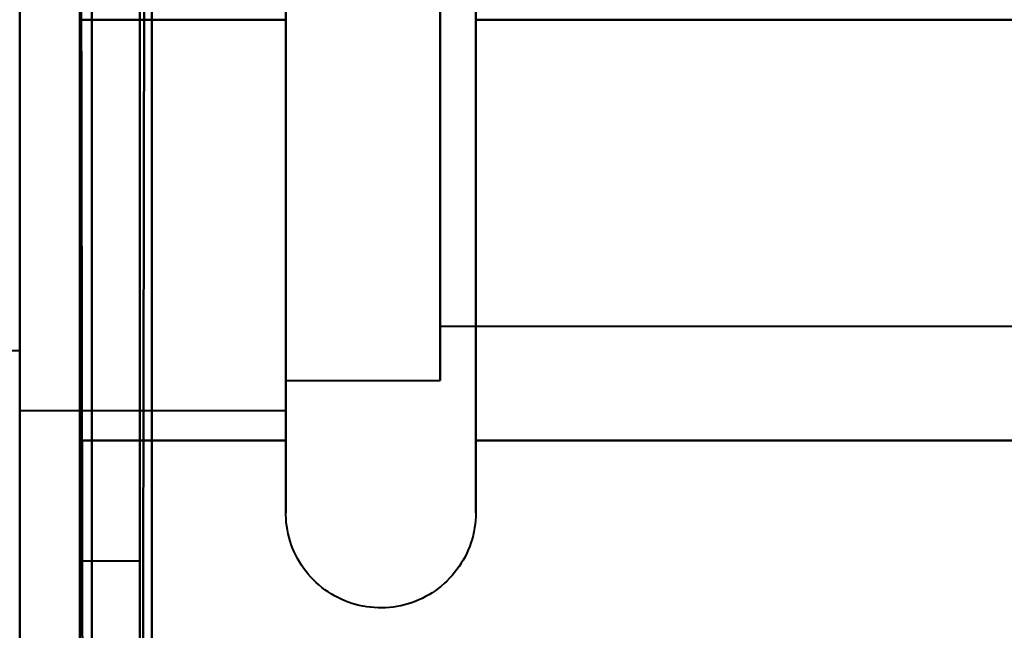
# Model space of a CAD drawing. Header units: millimetres. Extents: x -1483 to 905, y -1392 to 951.
# Tile 10 of 105: x -740 to -731.81, y -456.74 to -451.67. Entities that reach past the tile are written whole.
import ezdxf

# ---------------------------------------------------------------- set-up
doc = ezdxf.new("R2010")
doc.units = ezdxf.units.MM
doc.layers.add('G-IMPT', color=8, linetype='Continuous', lineweight=40)

# ---------------------------------------------------------------- blocks, each defined once
blk = doc.blocks.new('NEXA 2000 CALQUES_dwg-762145-Niveau de réf_')
at = {"layer": 'G-IMPT'}
for p, q in [((-739.5, -418.7152), (-739.5, -414.2152)), ((-739.5, -418.7152), (-739.5, -414.2152)), ((-739.5, -414.2152), (-739.5, -418.7152)), ((-739.5, -414.2152), (-739.5, -423.2152)), ((-739.5, -414.2152), (-739.5, -418.7152)), ((-739.5, -414.2152), (-739.5, -423.2152)), ((-739.5, -414.2152), (-739.5, -418.7152)), ((-739.5, -414.2152), (-739.5, -423.2152)), ((-739.5, -414.2152), (-739.5, -418.7152)), ((-739.5, -414.2152), (-739.5, -423.2152)), ((-739, -423.2152), (-739, -414.2152)), ((-739, -423.2152), (-739, -414.2152)), ((-739, -423.2152), (-739, -414.2152)), ((-739, -423.2152), (-739, -414.2152)), ((-739, -423.2152), (-739, -414.2152)), ((-739, -423.2152), (-739, -414.2152)), ((-739, -423.2152), (-739, -414.2152)), ((-739, -423.2152), (-739, -414.2152)), ((-739, -414.2152), (-739, -423.2152)), ((-739, -414.2152), (-739, -423.2152)), ((-739, -414.2152), (-739, -423.2152)), ((-739, -414.2152), (-739, -423.2152)), ((-739, -414.2152), (-739, -423.2152)), ((-739, -414.2152), (-739, -423.2152)), ((-739, -414.2152), (-739, -423.2152)), ((-739, -414.2152), (-739, -423.2152)), ((-737.7851, -422.8152), (-737.7851, -415.1644)), ((-736.2043, -415.1644), (-736.2043, -422.8152)), ((-740, -418.7152), (-740, -415.4652)), ((-740, -418.7152), (-740, -415.4652)), ((-740, -415.4652), (-740, -421.5297)), ((-737.7851, -415.4652), (-737.7851, -421.9652)), ((-737.7851, -415.4652), (-737.7851, -421.9652)), ((-737.7851, -415.4652), (-737.7851, -421.9652)), ((-737.7851, -415.4652), (-737.7851, -421.9652)), ((-737.7851, -415.4652), (-737.7851, -421.9652)), ((-737.7851, -415.4652), (-737.7851, -421.9652)), ((-737.7851, -415.4652), (-737.7851, -420.3402)), ((-737.7851, -415.7152), (-737.7851, -421.7152)), ((-737.7851, -415.7152), (-737.7851, -421.7152)), ((-737.7851, -421.7152), (-737.7851, -415.7152)), ((-737.7851, -421.7152), (-737.7851, -415.7152)), ((-737.7851, -415.7152), (-737.7851, -421.7152)), ((-737.7851, -415.7152), (-737.7851, -421.7152)), ((-737.7851, -421.7152), (-737.7851, -415.7152)), ((-737.7851, -421.7152), (-737.7851, -415.7152)), ((-737.7851, -415.7152), (-737.7851, -421.7152)), ((-737.7851, -415.7152), (-737.7851, -421.7152)), ((-737.7851, -421.7152), (-737.7851, -415.7152)), ((-737.7851, -421.7152), (-737.7851, -415.7152)), ((-737.7851, -415.7152), (-737.7851, -420.2152)), ((-737.7851, -420.2152), (-737.7851, -415.7152)), ((-736.5, -421.7152), (-736.5, -415.7152)), ((-736.5, -421.7152), (-736.5, -415.7152)), ((-736.5, -421.7152), (-736.5, -415.7152)), ((-736.5, -415.7152), (-736.5, -421.3132)), ((-736.5, -420.2152), (-736.5, -415.7152)), ((-740, -415.9006), (-740, -418.7152)), ((-737.7851, -421.9652), (-737.7851, -415.9006)), ((-740, -421.4652), (-740, -415.9652)), ((-740, -421.4652), (-740, -415.9652)), ((-740, -415.9652), (-740, -421.4652)), ((-740, -415.9652), (-740, -421.4652)), ((-740, -421.4652), (-740, -415.9652)), ((-740, -421.4652), (-740, -415.9652)), ((-740, -415.9652), (-740, -421.4652)), ((-740, -415.9652), (-740, -421.4652)), ((-736.5, -416.1171), (-736.5, -421.7152)), ((-736.5, -416.167), (-736.5, -420.922)), ((-736.5, -420.922), (-736.5, -416.167)), ((-736.5, -416.5083), (-736.5, -421.2634)), ((-736.5, -421.2634), (-736.5, -416.5083)), ((-737.7851, -422.2659), (-737.7851, -416.6652)), ((-736.2043, -416.6652), (-736.2043, -422.2659)), ((-737.7851, -421.5297), (-737.7851, -417.0902)), ((-737.7851, -417.0902), (-737.7851, -421.9652)), ((-737.7851, -417.2152), (-737.7851, -421.7152)), ((-737.7851, -421.7152), (-737.7851, -417.2152)), ((-736.5, -421.3132), (-736.5, -417.2152)), ((-740, -421.9652), (-740, -418.7152)), ((-740, -421.9652), (-740, -418.7152)), ((-740, -418.7152), (-740, -421.9652)), ((-740, -418.7152), (-740, -421.9652)), ((-739.5, -423.2152), (-739.5, -418.7152)), ((-739.5, -423.2152), (-739.5, -418.7152)), ((-739.5, -423.2152), (-739.5, -418.7152)), ((-739.5, -423.2152), (-739.5, -418.7152)), ((-739.5, -418.7152), (-739.5, -423.2152)), ((-739.5, -418.7152), (-739.5, -423.2152)), ((-739.5, -418.7152), (-739.5, -423.2152)), ((-739.5, -418.7152), (-739.5, -423.2152)), ((-737.7851, -422.8152), (-737.7851, -418.7152)), ((-737.7851, -422.8152), (-737.7851, -418.7152)), ((-737.7851, -422.8152), (-737.7851, -418.7152)), ((-737.7851, -421.9652), (-737.7851, -418.7152)), ((-737.7851, -421.9652), (-737.7851, -418.7152)), ((-737.7851, -421.9652), (-737.7851, -418.7152)), ((-736.5, -418.7152), (-736.5, -421.2634)), ((-736.5, -418.7152), (-736.5, -421.7152)), ((-736.5, -421.2634), (-736.5, -418.7152)), ((-736.5, -421.7152), (-736.5, -418.7152)), ((-736.5, -418.7152), (-736.5, -421.2634)), ((-736.5, -418.7152), (-736.5, -421.7152)), ((-736.5, -421.2634), (-736.5, -418.7152)), ((-736.5, -421.7152), (-736.5, -418.7152)), ((-736.5, -418.7152), (-736.5, -421.2634)), ((-736.5, -418.7152), (-736.5, -421.7152)), ((-736.5, -421.2634), (-736.5, -418.7152)), ((-736.5, -421.7152), (-736.5, -418.7152)), ((-736.2043, -418.7152), (-736.2043, -422.8152)), ((-736.2043, -418.7152), (-736.2043, -422.8152)), ((-736.2043, -418.7152), (-736.2043, -422.8152)), ((-736.5, -421.7152), (-736.5, -420.2152)), ((-736.5, -421.2634), (-724.6111, -421.2634)), ((-736.5, -421.2634), (-724.6111, -421.2634)), ((-736.5, -421.2634), (-724.6111, -421.2634)), ((-736.5, -421.2634), (-724.6111, -421.2634)), ((-745, -421.4652), (-740, -421.4652)), ((-745, -421.4652), (-740, -421.4652)), ((-737.7851, -421.7152), (-736.5, -421.7152)), ((-737.7851, -421.7152), (-736.5, -421.7152)), ((-737.7851, -421.7152), (-736.5, -421.7152)), ((-737.7851, -421.7152), (-736.5, -421.7152)), ((-740, -421.9652), (-737.7851, -421.9652)), ((-740, -421.9652), (-737.7851, -421.9652)), ((-740, -421.9652), (-737.7851, -421.9652)), ((-740, -421.9652), (-737.7851, -421.9652)), ((-739.5, -423.2152), (-739, -423.2152)), ((-739.5, -423.2152), (-739, -423.2152)), ((-739.5, -423.2152), (-739, -423.2152)), ((-739.5, -423.2152), (-739, -423.2152))]:
    blk.add_line(p, q, dxfattribs=at)
at = {"layer": 'G-IMPT', "flags": 128}
for points in [[(-738.95, -408.6), (-738.9625, -416.8375), (-738.975, -425.075), (-738.9875, -433.3125), (-739, -441.55)], [(-739, -441.55), (-738.9875, -433.3125), (-738.975, -425.075), (-738.9625, -416.8375), (-738.95, -408.6)], [(-739, -408.65), (-739, -416.875), (-739, -425.1), (-739, -433.325), (-739, -441.55)], [(-739, -441.55), (-739, -433.325), (-739, -425.1), (-739, -416.875), (-739, -408.65)], [(-738.9, -441.55), (-738.9, -433.3125), (-738.9, -425.075), (-738.9, -416.8375), (-738.9, -408.6)], [(-738.9, -408.6), (-738.9, -416.8375), (-738.9, -425.075), (-738.9, -433.3125), (-738.9, -441.55)], [(-738.9, -408.65), (-738.9, -416.875), (-738.9, -425.1), (-738.9, -433.325), (-738.9, -441.55)], [(-738.9, -441.55), (-738.9, -433.325), (-738.9, -425.1), (-738.9, -416.875), (-738.9, -408.65)], [(-740, -410.05), (-740, -415.3262), (-740, -420.6025), (-740, -425.8787), (-740, -431.155)], [(-739.5, -441.55), (-739.5, -433.675), (-739.5, -425.8), (-739.5, -417.925), (-739.5, -410.05)], [(-739.5, -410.05), (-739.5, -417.925), (-739.5, -425.8), (-739.5, -433.675), (-739.5, -441.55)], [(-739.5, -441.55), (-739.5, -433.675), (-739.5, -425.8), (-739.5, -417.925), (-739.5, -410.05)], [(-739.5, -410.05), (-739.5, -418.15), (-739.5, -426.25), (-739.5, -434.35), (-739.5, -442.45)], [(-739.5, -442.45), (-739.5, -434.35), (-739.5, -426.25), (-739.5, -418.15), (-739.5, -410.05)], [(-739.5, -410.05), (-739.5, -417.925), (-739.5, -425.8), (-739.5, -433.675), (-739.5, -441.55)], [(-739.45, -442.5), (-739.4625, -434.3875), (-739.475, -426.275), (-739.4875, -418.1625), (-739.5, -410.05)], [(-739.5, -410.05), (-739.4875, -418.1625), (-739.475, -426.275), (-739.4625, -434.3875), (-739.45, -442.5)], [(-739.4, -442.45), (-739.4, -434.35), (-739.4, -426.25), (-739.4, -418.15), (-739.4, -410.05)], [(-739.4, -410.05), (-739.4, -418.15), (-739.4, -426.25), (-739.4, -434.35), (-739.4, -442.45)], [(-739.4, -442.45), (-739.4, -434.35), (-739.4, -426.25), (-739.4, -418.15), (-739.4, -410.05)], [(-739.4, -410.05), (-739.4, -418.15), (-739.4, -426.25), (-739.4, -434.35), (-739.4, -442.45)], [(-739.4, -442.45), (-739.4, -434.35), (-739.4, -426.25), (-739.4, -418.15), (-739.4, -410.05)], [(-739.4, -410.05), (-739.4, -418.1625), (-739.4, -426.275), (-739.4, -434.3875), (-739.4, -442.5)], [(-739.4, -442.5), (-739.4, -434.3875), (-739.4, -426.275), (-739.4, -418.1625), (-739.4, -410.05)], [(-739.4, -410.05), (-739.4, -418.15), (-739.4, -426.25), (-739.4, -434.35), (-739.4, -442.45)], [(-738.9, -410.05), (-738.9, -417.925), (-738.9, -425.8), (-738.9, -433.675), (-738.9, -441.55)], [(-738.9, -441.55), (-738.9, -433.675), (-738.9, -425.8), (-738.9, -417.925), (-738.9, -410.05)], [(-738.9, -410.05), (-738.9, -417.925), (-738.9, -425.8), (-738.9, -433.675), (-738.9, -441.55)], [(-738.9, -441.55), (-738.9, -433.675), (-738.9, -425.8), (-738.9, -417.925), (-738.9, -410.05)], [(-737.7851, -422.2659), (-737.7851, -422.181), (-737.7851, -422.0907), (-737.7851, -421.9949), (-737.7851, -421.8939), (-737.7851, -421.7878), (-737.7851, -421.6768), (-737.7851, -421.561), (-737.7851, -421.4407), (-737.7851, -421.3161), (-737.7851, -421.1873), (-737.7851, -421.0545), (-737.7851, -420.918), (-737.7851, -420.7779), (-737.7851, -420.6346), (-737.7851, -420.4882), (-737.7851, -420.3389), (-737.7851, -420.1871), (-737.7851, -420.0329), (-737.7851, -419.8765), (-737.7851, -419.7184), (-737.7851, -419.5586), (-737.7851, -419.3975), (-737.7851, -419.2353), (-737.7851, -419.0722), (-737.7851, -418.9086), (-737.7851, -418.7447), (-737.7851, -418.5807)], [(-736.2043, -418.6709), (-736.2043, -418.8349), (-736.2043, -418.9987), (-736.2043, -419.162), (-736.2043, -419.3246), (-736.2043, -419.4863), (-736.2043, -419.6467), (-736.2043, -419.8056), (-736.2043, -419.9628), (-736.2043, -420.118), (-736.2043, -420.2709), (-736.2043, -420.4214), (-736.2043, -420.5691), (-736.2043, -420.7138), (-736.2043, -420.8554), (-736.2043, -420.9935), (-736.2043, -421.128), (-736.2043, -421.2586), (-736.2043, -421.3852), (-736.2043, -421.5075), (-736.2043, -421.6253), (-736.2043, -421.7385), (-736.2043, -421.8468), (-736.2043, -421.9501), (-736.2043, -422.0483), (-736.2043, -422.1411), (-736.2043, -422.2284), (-736.2043, -422.2659)], [(-737.7851, -418.6856), (-737.7851, -418.8496), (-737.7851, -419.0134), (-737.7851, -419.1767), (-737.7851, -419.3392), (-737.7851, -419.5008), (-737.7851, -419.661), (-737.7851, -419.8198), (-737.7851, -419.9768), (-737.7851, -420.1318), (-737.7851, -420.2845), (-737.7851, -420.4348), (-737.7851, -420.5822), (-737.7851, -420.7267), (-737.7851, -420.868), (-737.7851, -421.0058), (-737.7851, -421.1399), (-737.7851, -421.2702), (-737.7851, -421.3964), (-737.7851, -421.5183), (-737.7851, -421.6357), (-737.7851, -421.7484), (-737.7851, -421.8563), (-737.7851, -421.9592), (-737.7851, -422.0568), (-737.7851, -422.1491), (-737.7851, -422.236), (-737.7851, -422.3172), (-737.7851, -422.3926), (-737.7851, -422.4622), (-737.7851, -422.5257), (-737.7851, -422.5832), (-737.7851, -422.6345), (-737.7851, -422.6795), (-737.7851, -422.7181), (-737.7851, -422.7504), (-737.7851, -422.7762), (-737.7851, -422.7955), (-737.7851, -422.8083), (-737.7851, -422.8145), (-737.7851, -422.8152)], [(-736.2043, -422.8152), (-736.2043, -422.8119), (-736.2043, -422.802), (-736.2043, -422.7857), (-736.2043, -422.7628), (-736.2043, -422.7334), (-736.2043, -422.6976), (-736.2043, -422.6555), (-736.2043, -422.607), (-736.2043, -422.5523), (-736.2043, -422.4915), (-736.2043, -422.4246), (-736.2043, -422.3518), (-736.2043, -422.2732), (-736.2043, -422.1889), (-736.2043, -422.099), (-736.2043, -422.0037), (-736.2043, -421.9032), (-736.2043, -421.7976), (-736.2043, -421.687), (-736.2043, -421.5716), (-736.2043, -421.4517), (-736.2043, -421.3275), (-736.2043, -421.199), (-736.2043, -421.0666), (-736.2043, -420.9304), (-736.2043, -420.7907), (-736.2043, -420.6476), (-736.2043, -420.5014), (-736.2043, -420.3524), (-736.2043, -420.2008), (-736.2043, -420.0468), (-736.2043, -419.8907), (-736.2043, -419.7327), (-736.2043, -419.573), (-736.2043, -419.412), (-736.2043, -419.2499), (-736.2043, -419.0869), (-736.2043, -418.9233), (-736.2043, -418.7594), (-736.2043, -418.5954)], [(-739.5, -418.7152), (-739.5, -417.8402), (-739.5, -416.9652), (-739.5, -416.0902), (-739.5, -415.2152)], [(-739.5, -415.2152), (-739.5, -416.0902), (-739.5, -416.9652), (-739.5, -417.8402), (-739.5, -418.7152)], [(-739.5, -418.7152), (-739.5, -417.8402), (-739.5, -416.9652), (-739.5, -416.0902), (-739.5, -415.2152)], [(-739.5, -415.2152), (-739.5, -416.0902), (-739.5, -416.9652), (-739.5, -417.8402), (-739.5, -418.7152)], [(-737.7851, -415.2152), (-737.7851, -416.0902), (-737.7851, -416.9652), (-737.7851, -417.8402), (-737.7851, -418.7152)], [(-737.7851, -418.7152), (-737.7851, -417.8402), (-737.7851, -416.9652), (-737.7851, -416.0902), (-737.7851, -415.2152)], [(-736.2043, -418.7152), (-736.2043, -417.8402), (-736.2043, -416.9652), (-736.2043, -416.0902), (-736.2043, -415.2152)], [(-736.2043, -415.2152), (-736.2043, -416.0902), (-736.2043, -416.9652), (-736.2043, -417.8402), (-736.2043, -418.7152)], [(-740, -416.0152), (-740, -419.0152), (-740, -422.0152), (-740, -425.0152), (-740, -428.0152)], [(-740, -428.0152), (-740, -425.0152), (-740, -422.0152), (-740, -419.0152), (-740, -416.0152)], [(-739.5, -418.7152), (-739.5, -419.5902), (-739.5, -420.4652), (-739.5, -421.3402), (-739.5, -422.2152)], [(-739.5, -422.2152), (-739.5, -421.3402), (-739.5, -420.4652), (-739.5, -419.5902), (-739.5, -418.7152)], [(-739.5, -418.7152), (-739.5, -419.5902), (-739.5, -420.4652), (-739.5, -421.3402), (-739.5, -422.2152)], [(-739.5, -422.2152), (-739.5, -421.3402), (-739.5, -420.4652), (-739.5, -419.5902), (-739.5, -418.7152)], [(-739.5, -418.7152), (-739.5, -419.5902), (-739.5, -420.4652), (-739.5, -421.3402), (-739.5, -422.2152)], [(-739.5, -422.2152), (-739.5, -421.3402), (-739.5, -420.4652), (-739.5, -419.5902), (-739.5, -418.7152)], [(-737.7851, -418.7152), (-738.2139, -418.7152), (-738.6426, -418.7152), (-739.0713, -418.7152), (-739.5, -418.7152)], [(-739.5, -418.7152), (-739.0713, -418.7152), (-738.6426, -418.7152), (-738.2139, -418.7152), (-737.7851, -418.7152)], [(-737.7851, -418.7152), (-738.2139, -418.7152), (-738.6426, -418.7152), (-739.0713, -418.7152), (-739.5, -418.7152)], [(-739.5, -418.7152), (-739.5, -419.5902), (-739.5, -420.4652), (-739.5, -421.3402), (-739.5, -422.2152)], [(-739.5, -422.2152), (-739.5, -421.3402), (-739.5, -420.4652), (-739.5, -419.5902), (-739.5, -418.7152)], [(-739.5, -418.7152), (-739.0713, -418.7152), (-738.6426, -418.7152), (-738.2139, -418.7152), (-737.7851, -418.7152)], [(-739.5, -418.7152), (-739.5, -419.5902), (-739.5, -420.4652), (-739.5, -421.3402), (-739.5, -422.2152)], [(-739.5, -422.2152), (-739.5, -421.3402), (-739.5, -420.4652), (-739.5, -419.5902), (-739.5, -418.7152)], [(-739.5, -418.7152), (-739.5, -419.5902), (-739.5, -420.4652), (-739.5, -421.3402), (-739.5, -422.2152)], [(-739.5, -422.2152), (-739.5, -421.3402), (-739.5, -420.4652), (-739.5, -419.5902), (-739.5, -418.7152)], [(-739.5, -418.7152), (-739.5, -419.5902), (-739.5, -420.4652), (-739.5, -421.3402), (-739.5, -422.2152)], [(-739.5, -422.2152), (-739.5, -421.3402), (-739.5, -420.4652), (-739.5, -419.5902), (-739.5, -418.7152)], [(-739.5, -418.7152), (-739.5, -419.5902), (-739.5, -420.4652), (-739.5, -421.3402), (-739.5, -422.2152)], [(-739.5, -422.2152), (-739.5, -421.3402), (-739.5, -420.4652), (-739.5, -419.5902), (-739.5, -418.7152)], [(-737.7851, -422.8152), (-737.7851, -422.8119), (-737.7851, -422.802), (-737.7851, -422.7857), (-737.7851, -422.7628), (-737.7851, -422.7334), (-737.7851, -422.6976), (-737.7851, -422.6555), (-737.7851, -422.607), (-737.7851, -422.5523), (-737.7851, -422.4915), (-737.7851, -422.4246), (-737.7851, -422.3518), (-737.7851, -422.2732), (-737.7851, -422.1889), (-737.7851, -422.099), (-737.7851, -422.0037), (-737.7851, -421.9032), (-737.7851, -421.7976), (-737.7851, -421.687), (-737.7851, -421.5716), (-737.7851, -421.4517), (-737.7851, -421.3275), (-737.7851, -421.199), (-737.7851, -421.0666), (-737.7851, -420.9304), (-737.7851, -420.7907), (-737.7851, -420.6476), (-737.7851, -420.5014), (-737.7851, -420.3524), (-737.7851, -420.2008), (-737.7851, -420.0468), (-737.7851, -419.8907), (-737.7851, -419.7327), (-737.7851, -419.573), (-737.7851, -419.412), (-737.7851, -419.2499), (-737.7851, -419.0869), (-737.7851, -418.9233), (-737.7851, -418.7594), (-737.7851, -418.7152)], [(-737.7851, -418.7152), (-737.7851, -418.8791), (-737.7851, -419.0428), (-737.7851, -419.206), (-737.7851, -419.3684), (-737.7851, -419.5297), (-737.7851, -419.6897), (-737.7851, -419.8482), (-737.7851, -420.0049), (-737.7851, -420.1595), (-737.7851, -420.3118), (-737.7851, -420.4615), (-737.7851, -420.6084), (-737.7851, -420.7524), (-737.7851, -420.893), (-737.7851, -421.0302), (-737.7851, -421.1637), (-737.7851, -421.2932), (-737.7851, -421.4186), (-737.7851, -421.5397), (-737.7851, -421.6563), (-737.7851, -421.7682), (-737.7851, -421.8752), (-737.7851, -421.9771), (-737.7851, -422.0738), (-737.7851, -422.1652), (-737.7851, -422.251), (-737.7851, -422.3312), (-737.7851, -422.4056), (-737.7851, -422.474), (-737.7851, -422.5365), (-737.7851, -422.5929), (-737.7851, -422.643), (-737.7851, -422.6869), (-737.7851, -422.7244), (-737.7851, -422.7555), (-737.7851, -422.7801), (-737.7851, -422.7983), (-737.7851, -422.8099), (-737.7851, -422.8149)], [(-737.7851, -422.8152), (-737.7851, -422.8119), (-737.7851, -422.802), (-737.7851, -422.7857), (-737.7851, -422.7628), (-737.7851, -422.7334), (-737.7851, -422.6976), (-737.7851, -422.6555), (-737.7851, -422.607), (-737.7851, -422.5523), (-737.7851, -422.4915), (-737.7851, -422.4246), (-737.7851, -422.3518), (-737.7851, -422.2732), (-737.7851, -422.1889), (-737.7851, -422.099), (-737.7851, -422.0037), (-737.7851, -421.9032), (-737.7851, -421.7976), (-737.7851, -421.687), (-737.7851, -421.5716), (-737.7851, -421.4517), (-737.7851, -421.3275), (-737.7851, -421.199), (-737.7851, -421.0666), (-737.7851, -420.9304), (-737.7851, -420.7907), (-737.7851, -420.6476), (-737.7851, -420.5014), (-737.7851, -420.3524), (-737.7851, -420.2008), (-737.7851, -420.0468), (-737.7851, -419.8907), (-737.7851, -419.7327), (-737.7851, -419.573), (-737.7851, -419.412), (-737.7851, -419.2499), (-737.7851, -419.0869), (-737.7851, -418.9233), (-737.7851, -418.7594), (-737.7851, -418.7152)], [(-737.7851, -418.7152), (-737.7851, -418.8791), (-737.7851, -419.0428), (-737.7851, -419.206), (-737.7851, -419.3684), (-737.7851, -419.5297), (-737.7851, -419.6897), (-737.7851, -419.8482), (-737.7851, -420.0049), (-737.7851, -420.1595), (-737.7851, -420.3118), (-737.7851, -420.4615), (-737.7851, -420.6084), (-737.7851, -420.7524), (-737.7851, -420.893), (-737.7851, -421.0302), (-737.7851, -421.1637), (-737.7851, -421.2932), (-737.7851, -421.4186), (-737.7851, -421.5397), (-737.7851, -421.6563), (-737.7851, -421.7682), (-737.7851, -421.8752), (-737.7851, -421.9771), (-737.7851, -422.0738), (-737.7851, -422.1652), (-737.7851, -422.251), (-737.7851, -422.3312), (-737.7851, -422.4056), (-737.7851, -422.474), (-737.7851, -422.5365), (-737.7851, -422.5929), (-737.7851, -422.643), (-737.7851, -422.6869), (-737.7851, -422.7244), (-737.7851, -422.7555), (-737.7851, -422.7801), (-737.7851, -422.7983), (-737.7851, -422.8099), (-737.7851, -422.8149)], [(-737.7851, -422.8152), (-737.7851, -422.8119), (-737.7851, -422.802), (-737.7851, -422.7857), (-737.7851, -422.7628), (-737.7851, -422.7334), (-737.7851, -422.6976), (-737.7851, -422.6555), (-737.7851, -422.607), (-737.7851, -422.5523), (-737.7851, -422.4915), (-737.7851, -422.4246), (-737.7851, -422.3518), (-737.7851, -422.2732), (-737.7851, -422.1889), (-737.7851, -422.099), (-737.7851, -422.0037), (-737.7851, -421.9032), (-737.7851, -421.7976), (-737.7851, -421.687), (-737.7851, -421.5716), (-737.7851, -421.4517), (-737.7851, -421.3275), (-737.7851, -421.199), (-737.7851, -421.0666), (-737.7851, -420.9304), (-737.7851, -420.7907), (-737.7851, -420.6476), (-737.7851, -420.5014), (-737.7851, -420.3524), (-737.7851, -420.2008), (-737.7851, -420.0468), (-737.7851, -419.8907), (-737.7851, -419.7327), (-737.7851, -419.573), (-737.7851, -419.412), (-737.7851, -419.2499), (-737.7851, -419.0869), (-737.7851, -418.9233), (-737.7851, -418.7594), (-737.7851, -418.7152)], [(-737.7851, -418.7152), (-737.7851, -418.8791), (-737.7851, -419.0428), (-737.7851, -419.206), (-737.7851, -419.3684), (-737.7851, -419.5297), (-737.7851, -419.6897), (-737.7851, -419.8482), (-737.7851, -420.0049), (-737.7851, -420.1595), (-737.7851, -420.3118), (-737.7851, -420.4615), (-737.7851, -420.6084), (-737.7851, -420.7524), (-737.7851, -420.893), (-737.7851, -421.0302), (-737.7851, -421.1637), (-737.7851, -421.2932), (-737.7851, -421.4186), (-737.7851, -421.5397), (-737.7851, -421.6563), (-737.7851, -421.7682), (-737.7851, -421.8752), (-737.7851, -421.9771), (-737.7851, -422.0738), (-737.7851, -422.1652), (-737.7851, -422.251), (-737.7851, -422.3312), (-737.7851, -422.4056), (-737.7851, -422.474), (-737.7851, -422.5365), (-737.7851, -422.5929), (-737.7851, -422.643), (-737.7851, -422.6869), (-737.7851, -422.7244), (-737.7851, -422.7555), (-737.7851, -422.7801), (-737.7851, -422.7983), (-737.7851, -422.8099), (-737.7851, -422.8149)], [(-737.7851, -422.2152), (-737.7851, -421.3402), (-737.7851, -420.4652), (-737.7851, -419.5902), (-737.7851, -418.7152)], [(-737.7851, -418.7152), (-737.7851, -419.5902), (-737.7851, -420.4652), (-737.7851, -421.3402), (-737.7851, -422.2152)], [(-737.7851, -422.2152), (-737.7851, -421.3402), (-737.7851, -420.4652), (-737.7851, -419.5902), (-737.7851, -418.7152)], [(-737.7851, -418.7152), (-737.7851, -419.5902), (-737.7851, -420.4652), (-737.7851, -421.3402), (-737.7851, -422.2152)], [(-737.7851, -422.2152), (-737.7851, -421.3402), (-737.7851, -420.4652), (-737.7851, -419.5902), (-737.7851, -418.7152)], [(-737.7851, -418.7152), (-737.7851, -419.5902), (-737.7851, -420.4652), (-737.7851, -421.3402), (-737.7851, -422.2152)], [(-737.7851, -422.2152), (-737.7851, -421.3402), (-737.7851, -420.4652), (-737.7851, -419.5902), (-737.7851, -418.7152)], [(-737.7851, -418.7152), (-737.7851, -419.5902), (-737.7851, -420.4652), (-737.7851, -421.3402), (-737.7851, -422.2152)], [(-736.2043, -422.8152), (-736.2043, -422.8119), (-736.2043, -422.802), (-736.2043, -422.7857), (-736.2043, -422.7628), (-736.2043, -422.7334), (-736.2043, -422.6976), (-736.2043, -422.6555), (-736.2043, -422.607), (-736.2043, -422.5523), (-736.2043, -422.4915), (-736.2043, -422.4246), (-736.2043, -422.3518), (-736.2043, -422.2732), (-736.2043, -422.1889), (-736.2043, -422.099), (-736.2043, -422.0037), (-736.2043, -421.9032), (-736.2043, -421.7976), (-736.2043, -421.687), (-736.2043, -421.5716), (-736.2043, -421.4517), (-736.2043, -421.3275), (-736.2043, -421.199), (-736.2043, -421.0666), (-736.2043, -420.9304), (-736.2043, -420.7907), (-736.2043, -420.6476), (-736.2043, -420.5014), (-736.2043, -420.3524), (-736.2043, -420.2008), (-736.2043, -420.0468), (-736.2043, -419.8907), (-736.2043, -419.7327), (-736.2043, -419.573), (-736.2043, -419.412), (-736.2043, -419.2499), (-736.2043, -419.0869), (-736.2043, -418.9233), (-736.2043, -418.7594), (-736.2043, -418.7152)], [(-736.2043, -418.7152), (-736.2043, -418.8791), (-736.2043, -419.0428), (-736.2043, -419.206), (-736.2043, -419.3684), (-736.2043, -419.5297), (-736.2043, -419.6897), (-736.2043, -419.8482), (-736.2043, -420.0049), (-736.2043, -420.1595), (-736.2043, -420.3118), (-736.2043, -420.4615), (-736.2043, -420.6084), (-736.2043, -420.7524), (-736.2043, -420.893), (-736.2043, -421.0302), (-736.2043, -421.1637), (-736.2043, -421.2932), (-736.2043, -421.4186), (-736.2043, -421.5397), (-736.2043, -421.6563), (-736.2043, -421.7682), (-736.2043, -421.8752), (-736.2043, -421.9771), (-736.2043, -422.0738), (-736.2043, -422.1652), (-736.2043, -422.251), (-736.2043, -422.3312), (-736.2043, -422.4056), (-736.2043, -422.474), (-736.2043, -422.5365), (-736.2043, -422.5929), (-736.2043, -422.643), (-736.2043, -422.6869), (-736.2043, -422.7244), (-736.2043, -422.7555), (-736.2043, -422.7801), (-736.2043, -422.7983), (-736.2043, -422.8099), (-736.2043, -422.8149)], [(-736.2043, -422.8152), (-736.2043, -422.8119), (-736.2043, -422.802), (-736.2043, -422.7857), (-736.2043, -422.7628), (-736.2043, -422.7334), (-736.2043, -422.6976), (-736.2043, -422.6555), (-736.2043, -422.607), (-736.2043, -422.5523), (-736.2043, -422.4915), (-736.2043, -422.4246), (-736.2043, -422.3518), (-736.2043, -422.2732), (-736.2043, -422.1889), (-736.2043, -422.099), (-736.2043, -422.0037), (-736.2043, -421.9032), (-736.2043, -421.7976), (-736.2043, -421.687), (-736.2043, -421.5716), (-736.2043, -421.4517), (-736.2043, -421.3275), (-736.2043, -421.199), (-736.2043, -421.0666), (-736.2043, -420.9304), (-736.2043, -420.7907), (-736.2043, -420.6476), (-736.2043, -420.5014), (-736.2043, -420.3524), (-736.2043, -420.2008), (-736.2043, -420.0468), (-736.2043, -419.8907), (-736.2043, -419.7327), (-736.2043, -419.573), (-736.2043, -419.412), (-736.2043, -419.2499), (-736.2043, -419.0869), (-736.2043, -418.9233), (-736.2043, -418.7594), (-736.2043, -418.7152)], [(-736.2043, -418.7152), (-736.2043, -418.8791), (-736.2043, -419.0428), (-736.2043, -419.206), (-736.2043, -419.3684), (-736.2043, -419.5297), (-736.2043, -419.6897), (-736.2043, -419.8482), (-736.2043, -420.0049), (-736.2043, -420.1595), (-736.2043, -420.3118), (-736.2043, -420.4615), (-736.2043, -420.6084), (-736.2043, -420.7524), (-736.2043, -420.893), (-736.2043, -421.0302), (-736.2043, -421.1637), (-736.2043, -421.2932), (-736.2043, -421.4186), (-736.2043, -421.5397), (-736.2043, -421.6563), (-736.2043, -421.7682), (-736.2043, -421.8752), (-736.2043, -421.9771), (-736.2043, -422.0738), (-736.2043, -422.1652), (-736.2043, -422.251), (-736.2043, -422.3312), (-736.2043, -422.4056), (-736.2043, -422.474), (-736.2043, -422.5365), (-736.2043, -422.5929), (-736.2043, -422.643), (-736.2043, -422.6869), (-736.2043, -422.7244), (-736.2043, -422.7555), (-736.2043, -422.7801), (-736.2043, -422.7983), (-736.2043, -422.8099), (-736.2043, -422.8149)], [(-736.2043, -422.8152), (-736.2043, -422.8119), (-736.2043, -422.802), (-736.2043, -422.7857), (-736.2043, -422.7628), (-736.2043, -422.7334), (-736.2043, -422.6976), (-736.2043, -422.6555), (-736.2043, -422.607), (-736.2043, -422.5523), (-736.2043, -422.4915), (-736.2043, -422.4246), (-736.2043, -422.3518), (-736.2043, -422.2732), (-736.2043, -422.1889), (-736.2043, -422.099), (-736.2043, -422.0037), (-736.2043, -421.9032), (-736.2043, -421.7976), (-736.2043, -421.687), (-736.2043, -421.5716), (-736.2043, -421.4517), (-736.2043, -421.3275), (-736.2043, -421.199), (-736.2043, -421.0666), (-736.2043, -420.9304), (-736.2043, -420.7907), (-736.2043, -420.6476), (-736.2043, -420.5014), (-736.2043, -420.3524), (-736.2043, -420.2008), (-736.2043, -420.0468), (-736.2043, -419.8907), (-736.2043, -419.7327), (-736.2043, -419.573), (-736.2043, -419.412), (-736.2043, -419.2499), (-736.2043, -419.0869), (-736.2043, -418.9233), (-736.2043, -418.7594), (-736.2043, -418.7152)], [(-736.2043, -418.7152), (-736.2043, -418.8791), (-736.2043, -419.0428), (-736.2043, -419.206), (-736.2043, -419.3684), (-736.2043, -419.5297), (-736.2043, -419.6897), (-736.2043, -419.8482), (-736.2043, -420.0049), (-736.2043, -420.1595), (-736.2043, -420.3118), (-736.2043, -420.4615), (-736.2043, -420.6084), (-736.2043, -420.7524), (-736.2043, -420.893), (-736.2043, -421.0302), (-736.2043, -421.1637), (-736.2043, -421.2932), (-736.2043, -421.4186), (-736.2043, -421.5397), (-736.2043, -421.6563), (-736.2043, -421.7682), (-736.2043, -421.8752), (-736.2043, -421.9771), (-736.2043, -422.0738), (-736.2043, -422.1652), (-736.2043, -422.251), (-736.2043, -422.3312), (-736.2043, -422.4056), (-736.2043, -422.474), (-736.2043, -422.5365), (-736.2043, -422.5929), (-736.2043, -422.643), (-736.2043, -422.6869), (-736.2043, -422.7244), (-736.2043, -422.7555), (-736.2043, -422.7801), (-736.2043, -422.7983), (-736.2043, -422.8099), (-736.2043, -422.8149)], [(-736.2043, -422.2152), (-736.2043, -421.3402), (-736.2043, -420.4652), (-736.2043, -419.5902), (-736.2043, -418.7152)], [(-736.2043, -418.7152), (-736.2043, -419.5902), (-736.2043, -420.4652), (-736.2043, -421.3402), (-736.2043, -422.2152)], [(-736.2043, -422.2152), (-736.2043, -421.3402), (-736.2043, -420.4652), (-736.2043, -419.5902), (-736.2043, -418.7152)], [(-736.2043, -418.7152), (-736.2043, -419.5902), (-736.2043, -420.4652), (-736.2043, -421.3402), (-736.2043, -422.2152)], [(-736.2043, -422.2152), (-736.2043, -421.3402), (-736.2043, -420.4652), (-736.2043, -419.5902), (-736.2043, -418.7152)], [(-736.2043, -418.7152), (-736.2043, -419.5902), (-736.2043, -420.4652), (-736.2043, -421.3402), (-736.2043, -422.2152)], [(-736.2043, -422.2152), (-736.2043, -421.3402), (-736.2043, -420.4652), (-736.2043, -419.5902), (-736.2043, -418.7152)], [(-736.2043, -418.7152), (-733.7043, -418.7152), (-731.2043, -418.7152), (-728.7043, -418.7152), (-726.2043, -418.7152)], [(-726.2043, -418.7152), (-728.7043, -418.7152), (-731.2043, -418.7152), (-733.7043, -418.7152), (-736.2043, -418.7152)], [(-736.2043, -418.7152), (-733.7043, -418.7152), (-731.2043, -418.7152), (-728.7043, -418.7152), (-726.2043, -418.7152)], [(-726.2043, -418.7152), (-728.7043, -418.7152), (-731.2043, -418.7152), (-733.7043, -418.7152), (-736.2043, -418.7152)], [(-736.2043, -418.7152), (-736.2043, -419.5902), (-736.2043, -420.4652), (-736.2043, -421.3402), (-736.2043, -422.2152)], [(-739.5, -422.2152), (-739.0713, -422.2152), (-738.6426, -422.2152), (-738.2139, -422.2152), (-737.7851, -422.2152)], [(-737.7851, -422.2152), (-738.2139, -422.2152), (-738.6426, -422.2152), (-739.0713, -422.2152), (-739.5, -422.2152)], [(-739.5, -422.2152), (-739.0713, -422.2152), (-738.6426, -422.2152), (-738.2139, -422.2152), (-737.7851, -422.2152)], [(-737.7851, -422.2152), (-738.2139, -422.2152), (-738.6426, -422.2152), (-739.0713, -422.2152), (-739.5, -422.2152)], [(-739.5, -422.2152), (-739.0713, -422.2152), (-738.6426, -422.2152), (-738.2139, -422.2152), (-737.7851, -422.2152)], [(-737.7851, -422.2152), (-738.2139, -422.2152), (-738.6426, -422.2152), (-739.0713, -422.2152), (-739.5, -422.2152)], [(-739.5, -422.2152), (-739.0713, -422.2152), (-738.6426, -422.2152), (-738.2139, -422.2152), (-737.7851, -422.2152)], [(-737.7851, -422.2152), (-738.2139, -422.2152), (-738.6426, -422.2152), (-739.0713, -422.2152), (-739.5, -422.2152)], [(-739.5, -422.2152), (-739.0713, -422.2152), (-738.6426, -422.2152), (-738.2139, -422.2152), (-737.7851, -422.2152)], [(-737.7851, -422.2152), (-738.2139, -422.2152), (-738.6426, -422.2152), (-739.0713, -422.2152), (-739.5, -422.2152)], [(-739.5, -422.2152), (-739.0713, -422.2152), (-738.6426, -422.2152), (-738.2139, -422.2152), (-737.7851, -422.2152)], [(-737.7851, -422.2152), (-738.2139, -422.2152), (-738.6426, -422.2152), (-739.0713, -422.2152), (-739.5, -422.2152)], [(-739.5, -422.2152), (-739.0713, -422.2152), (-738.6426, -422.2152), (-738.2139, -422.2152), (-737.7851, -422.2152)], [(-737.7851, -422.2152), (-738.2139, -422.2152), (-738.6426, -422.2152), (-739.0713, -422.2152), (-739.5, -422.2152)], [(-739.5, -422.2152), (-739.0713, -422.2152), (-738.6426, -422.2152), (-738.2139, -422.2152), (-737.7851, -422.2152)], [(-737.7851, -422.2152), (-738.2139, -422.2152), (-738.6426, -422.2152), (-739.0713, -422.2152), (-739.5, -422.2152)], [(-726.2043, -422.2152), (-728.7043, -422.2152), (-731.2043, -422.2152), (-733.7043, -422.2152), (-736.2043, -422.2152)], [(-736.2043, -422.2152), (-733.7043, -422.2152), (-731.2043, -422.2152), (-728.7043, -422.2152), (-726.2043, -422.2152)], [(-726.2043, -422.2152), (-728.7043, -422.2152), (-731.2043, -422.2152), (-733.7043, -422.2152), (-736.2043, -422.2152)], [(-736.2043, -422.2152), (-733.7043, -422.2152), (-731.2043, -422.2152), (-728.7043, -422.2152), (-726.2043, -422.2152)], [(-726.2043, -422.2152), (-728.7043, -422.2152), (-731.2043, -422.2152), (-733.7043, -422.2152), (-736.2043, -422.2152)], [(-736.2043, -422.2152), (-733.7043, -422.2152), (-731.2043, -422.2152), (-728.7043, -422.2152), (-726.2043, -422.2152)], [(-726.2043, -422.2152), (-728.7043, -422.2152), (-731.2043, -422.2152), (-733.7043, -422.2152), (-736.2043, -422.2152)], [(-736.2043, -422.2152), (-733.7043, -422.2152), (-731.2043, -422.2152), (-728.7043, -422.2152), (-726.2043, -422.2152)], [(-726.2043, -422.2152), (-728.7043, -422.2152), (-731.2043, -422.2152), (-733.7043, -422.2152), (-736.2043, -422.2152)], [(-736.2043, -422.2152), (-733.7043, -422.2152), (-731.2043, -422.2152), (-728.7043, -422.2152), (-726.2043, -422.2152)], [(-726.2043, -422.2152), (-728.7043, -422.2152), (-731.2043, -422.2152), (-733.7043, -422.2152), (-736.2043, -422.2152)], [(-736.2043, -422.2152), (-733.7043, -422.2152), (-731.2043, -422.2152), (-728.7043, -422.2152), (-726.2043, -422.2152)], [(-726.2043, -422.2152), (-728.7043, -422.2152), (-731.2043, -422.2152), (-733.7043, -422.2152), (-736.2043, -422.2152)], [(-736.2043, -422.2152), (-733.7043, -422.2152), (-731.2043, -422.2152), (-728.7043, -422.2152), (-726.2043, -422.2152)], [(-726.2043, -422.2152), (-728.7043, -422.2152), (-731.2043, -422.2152), (-733.7043, -422.2152), (-736.2043, -422.2152)], [(-736.2043, -422.2152), (-733.7043, -422.2152), (-731.2043, -422.2152), (-728.7043, -422.2152), (-726.2043, -422.2152)], [(-737.7851, -422.8152), (-737.7851, -422.8119), (-737.7851, -422.802), (-737.7851, -422.7857), (-737.7851, -422.7628), (-737.7851, -422.7334), (-737.7851, -422.6976), (-737.7851, -422.6555), (-737.7851, -422.607), (-737.7851, -422.5523), (-737.7851, -422.4915), (-737.7851, -422.4246), (-737.7851, -422.3518), (-737.7851, -422.2732), (-737.7851, -422.2659)], [(-736.2043, -422.2659), (-736.2043, -422.345), (-736.2043, -422.4183), (-736.2043, -422.4857), (-736.2043, -422.5471), (-736.2043, -422.6024), (-736.2043, -422.6514), (-736.2043, -422.6941), (-736.2043, -422.7305), (-736.2043, -422.7604), (-736.2043, -422.7839), (-736.2043, -422.8008), (-736.2043, -422.8113), (-736.2043, -422.8151)], [(-736.2043, -422.8152), (-736.2049, -422.8468), (-736.2068, -422.8783), (-736.21, -422.9098), (-736.2144, -422.9411), (-736.22, -422.9722), (-736.2269, -423.003), (-736.2351, -423.0336), (-736.2444, -423.0638), (-736.255, -423.0936), (-736.2667, -423.123), (-736.2796, -423.1518), (-736.2936, -423.1802), (-736.3088, -423.2079), (-736.325, -423.235), (-736.3423, -423.2615), (-736.3607, -423.2872), (-736.3801, -423.3122), (-736.4005, -423.3363), (-736.4218, -423.3597), (-736.444, -423.3822), (-736.4671, -423.4037), (-736.4911, -423.4244), (-736.5159, -423.444), (-736.5414, -423.4627), (-736.5676, -423.4803), (-736.5946, -423.4968), (-736.6222, -423.5123), (-736.6503, -423.5266), (-736.6791, -423.5398), (-736.7083, -423.5519), (-736.738, -423.5627), (-736.7681, -423.5724), (-736.7985, -423.5808), (-736.8293, -423.5881), (-736.8604, -423.5941), (-736.8916, -423.5988), (-736.923, -423.6023), (-736.9546, -423.6046), (-736.9862, -423.6055), (-737.0178, -423.6052), (-737.0494, -423.6037), (-737.0809, -423.6009), (-737.1122, -423.5968), (-737.1434, -423.5915), (-737.1743, -423.5849), (-737.2049, -423.5771), (-737.2352, -423.5681), (-737.2652, -423.5579), (-737.2946, -423.5465), (-737.3236, -423.5339), (-737.3521, -423.5202), (-737.38, -423.5053), (-737.4073, -423.4893), (-737.4339, -423.4723), (-737.4599, -423.4542), (-737.4851, -423.4351), (-737.5095, -423.415), (-737.533, -423.3939), (-737.5557, -423.3719), (-737.5776, -423.3491), (-737.5984, -423.3253), (-737.6184, -423.3008), (-737.6373, -423.2754), (-737.6552, -423.2494), (-737.672, -423.2226), (-737.6878, -423.1952), (-737.7024, -423.1672), (-737.7159, -423.1386), (-737.7283, -423.1095), (-737.7395, -423.0799), (-737.7495, -423.0499), (-737.7582, -423.0196), (-737.7658, -422.9889), (-737.7721, -422.9579), (-737.7772, -422.9267), (-737.7811, -422.8953), (-737.7836, -422.8638), (-737.7849, -422.8322), (-737.7851, -422.8152)], [(-736.2043, -422.8152), (-736.2049, -422.8468), (-736.2068, -422.8783), (-736.21, -422.9098), (-736.2144, -422.9411), (-736.22, -422.9722), (-736.2269, -423.003), (-736.2351, -423.0336), (-736.2444, -423.0638), (-736.255, -423.0936), (-736.2667, -423.123), (-736.2796, -423.1518), (-736.2936, -423.1802), (-736.3088, -423.2079), (-736.325, -423.235), (-736.3423, -423.2615), (-736.3607, -423.2872), (-736.3801, -423.3122), (-736.4005, -423.3363), (-736.4218, -423.3597), (-736.444, -423.3822), (-736.4671, -423.4037), (-736.4911, -423.4244), (-736.5159, -423.444), (-736.5414, -423.4627), (-736.5676, -423.4803), (-736.5946, -423.4968), (-736.6222, -423.5123), (-736.6503, -423.5266), (-736.6791, -423.5398), (-736.7083, -423.5519), (-736.738, -423.5627), (-736.7681, -423.5724), (-736.7985, -423.5808), (-736.8293, -423.5881), (-736.8604, -423.5941), (-736.8916, -423.5988), (-736.923, -423.6023), (-736.9546, -423.6046), (-736.9862, -423.6055), (-737.0178, -423.6052), (-737.0494, -423.6037), (-737.0809, -423.6009), (-737.1122, -423.5968), (-737.1434, -423.5915), (-737.1743, -423.5849), (-737.2049, -423.5771), (-737.2352, -423.5681), (-737.2652, -423.5579), (-737.2946, -423.5465), (-737.3236, -423.5339), (-737.3521, -423.5202), (-737.38, -423.5053), (-737.4073, -423.4893), (-737.4339, -423.4723), (-737.4599, -423.4542), (-737.4851, -423.4351), (-737.5095, -423.415), (-737.533, -423.3939), (-737.5557, -423.3719), (-737.5776, -423.3491), (-737.5984, -423.3253), (-737.6184, -423.3008), (-737.6373, -423.2754), (-737.6552, -423.2494), (-737.672, -423.2226), (-737.6878, -423.1952), (-737.7024, -423.1672), (-737.7159, -423.1386), (-737.7283, -423.1095), (-737.7395, -423.0799), (-737.7495, -423.0499), (-737.7582, -423.0196), (-737.7658, -422.9889), (-737.7721, -422.9579), (-737.7772, -422.9267), (-737.7811, -422.8953), (-737.7836, -422.8638), (-737.7849, -422.8322), (-737.7851, -422.8152)], [(-736.2043, -422.8152), (-736.2049, -422.8468), (-736.2068, -422.8783), (-736.21, -422.9098), (-736.2144, -422.9411), (-736.22, -422.9722), (-736.2269, -423.003), (-736.2351, -423.0336), (-736.2444, -423.0638), (-736.255, -423.0936), (-736.2667, -423.123), (-736.2796, -423.1518), (-736.2936, -423.1802), (-736.3088, -423.2079), (-736.325, -423.235), (-736.3423, -423.2615), (-736.3607, -423.2872), (-736.3801, -423.3122), (-736.4005, -423.3363), (-736.4218, -423.3597), (-736.444, -423.3822), (-736.4671, -423.4037), (-736.4911, -423.4244), (-736.5159, -423.444), (-736.5414, -423.4627), (-736.5676, -423.4803), (-736.5946, -423.4968), (-736.6222, -423.5123), (-736.6503, -423.5266), (-736.6791, -423.5398), (-736.7083, -423.5519), (-736.738, -423.5627), (-736.7681, -423.5724), (-736.7985, -423.5808), (-736.8293, -423.5881), (-736.8604, -423.5941), (-736.8916, -423.5988), (-736.923, -423.6023), (-736.9546, -423.6046), (-736.9862, -423.6055), (-737.0178, -423.6052), (-737.0494, -423.6037), (-737.0809, -423.6009), (-737.1122, -423.5968), (-737.1434, -423.5915), (-737.1743, -423.5849), (-737.2049, -423.5771), (-737.2352, -423.5681), (-737.2652, -423.5579), (-737.2946, -423.5465), (-737.3236, -423.5339), (-737.3521, -423.5202), (-737.38, -423.5053), (-737.4073, -423.4893), (-737.4339, -423.4723), (-737.4599, -423.4542), (-737.4851, -423.4351), (-737.5095, -423.415), (-737.533, -423.3939), (-737.5557, -423.3719), (-737.5776, -423.3491), (-737.5984, -423.3253), (-737.6184, -423.3008), (-737.6373, -423.2754), (-737.6552, -423.2494), (-737.672, -423.2226), (-737.6878, -423.1952), (-737.7024, -423.1672), (-737.7159, -423.1386), (-737.7283, -423.1095), (-737.7395, -423.0799), (-737.7495, -423.0499), (-737.7582, -423.0196), (-737.7658, -422.9889), (-737.7721, -422.9579), (-737.7772, -422.9267), (-737.7811, -422.8953), (-737.7836, -422.8638), (-737.7849, -422.8322), (-737.7851, -422.8152)], [(-736.2043, -422.8152), (-736.2049, -422.8468), (-736.2068, -422.8783), (-736.21, -422.9098), (-736.2144, -422.9411), (-736.22, -422.9722), (-736.2269, -423.003), (-736.2351, -423.0336), (-736.2444, -423.0638), (-736.255, -423.0936), (-736.2667, -423.123), (-736.2796, -423.1518), (-736.2936, -423.1802), (-736.3088, -423.2079), (-736.325, -423.235), (-736.3423, -423.2615), (-736.3607, -423.2872), (-736.3801, -423.3122), (-736.4005, -423.3363), (-736.4218, -423.3597), (-736.444, -423.3822), (-736.4671, -423.4037), (-736.4911, -423.4244), (-736.5159, -423.444), (-736.5414, -423.4627), (-736.5676, -423.4803), (-736.5946, -423.4968), (-736.6222, -423.5123), (-736.6503, -423.5266), (-736.6791, -423.5398), (-736.7083, -423.5519), (-736.738, -423.5627), (-736.7681, -423.5724), (-736.7985, -423.5808), (-736.8293, -423.5881), (-736.8604, -423.5941), (-736.8916, -423.5988), (-736.923, -423.6023), (-736.9546, -423.6046), (-736.9862, -423.6055), (-737.0178, -423.6052), (-737.0494, -423.6037), (-737.0809, -423.6009), (-737.1122, -423.5968), (-737.1434, -423.5915), (-737.1743, -423.5849), (-737.2049, -423.5771), (-737.2352, -423.5681), (-737.2652, -423.5579), (-737.2946, -423.5465), (-737.3236, -423.5339), (-737.3521, -423.5202), (-737.38, -423.5053), (-737.4073, -423.4893), (-737.4339, -423.4723), (-737.4599, -423.4542), (-737.4851, -423.4351), (-737.5095, -423.415), (-737.533, -423.3939), (-737.5557, -423.3719), (-737.5776, -423.3491), (-737.5984, -423.3253), (-737.6184, -423.3008), (-737.6373, -423.2754), (-737.6552, -423.2494), (-737.672, -423.2226), (-737.6878, -423.1952), (-737.7024, -423.1672), (-737.7159, -423.1386), (-737.7283, -423.1095), (-737.7395, -423.0799), (-737.7495, -423.0499), (-737.7582, -423.0196), (-737.7658, -422.9889), (-737.7721, -422.9579), (-737.7772, -422.9267), (-737.7811, -422.8953), (-737.7836, -422.8638), (-737.7849, -422.8322), (-737.7851, -422.8152)]]:
    blk.add_lwpolyline(points, dxfattribs=at)

msp = doc.modelspace()

# ---------------------------------------------------------------- block references
at = {"layer": 'G-IMPT'}
msp.add_blockref('NEXA 2000 CALQUES_dwg-762145-Niveau de réf_', (0, -32.95), dxfattribs=at)

doc.saveas('drawing.dxf')
